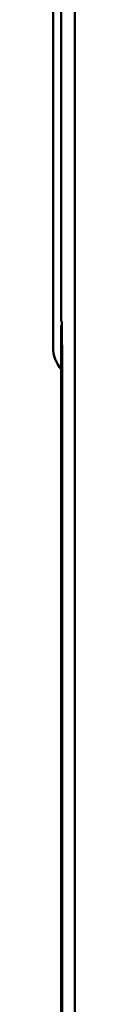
# Model space of a CAD drawing. Header units: inches. Extents: x 1.3 to 23.8, y 0.4 to 18.6.
# Tile 14 of 27: x 9.8479 to 9.8732, y 10.0433 to 11.1811. Entities that reach past the tile are written whole.
import ezdxf

# ---------------------------------------------------------------- set-up
doc = ezdxf.new("R2010")
doc.units = ezdxf.units.IN
doc.header["$LTSCALE"] = 0.8
doc.header["$MEASUREMENT"] = 0
doc.layers.add('Visible (ANSI)', color=7, linetype='Continuous', lineweight=50)

msp = doc.modelspace()

# ---------------------------------------------------------------- linework, layer by layer
at = {"layer": 'Visible (ANSI)'}
for p, q in [((9.8479, 10.8026), (9.8479, 11.7026)), ((9.8574, 11.6526), (9.8574, 10.8326)), ((9.8732, 8.2684), (9.8732, 11.6368)), ((9.8574, 10.8326), (9.8579, 10.8322)), ((9.8574, 10.8276), (9.8574, 9.0776)), ((9.8579, 10.8276), (9.8574, 10.8276)), ((9.8574, 10.8276), (9.8578, 10.8272)), ((9.8578, 10.8272), (9.8583, 10.7768)), ((9.8579, 10.8272), (9.8578, 10.8272)), ((9.8579, 10.8322), (9.8583, 10.7788)), ((9.8583, 10.7788), (9.8583, 9.1265)), ((9.8583, 9.1285), (9.8583, 10.7768)), ((9.8583, 10.7768), (9.8583, 10.7768))]:
    msp.add_line(p, q, dxfattribs=at)
msp.add_arc((9.8874, 10.8026), 0.0395, 180, 220.5804, dxfattribs=at)

doc.saveas('drawing.dxf')
